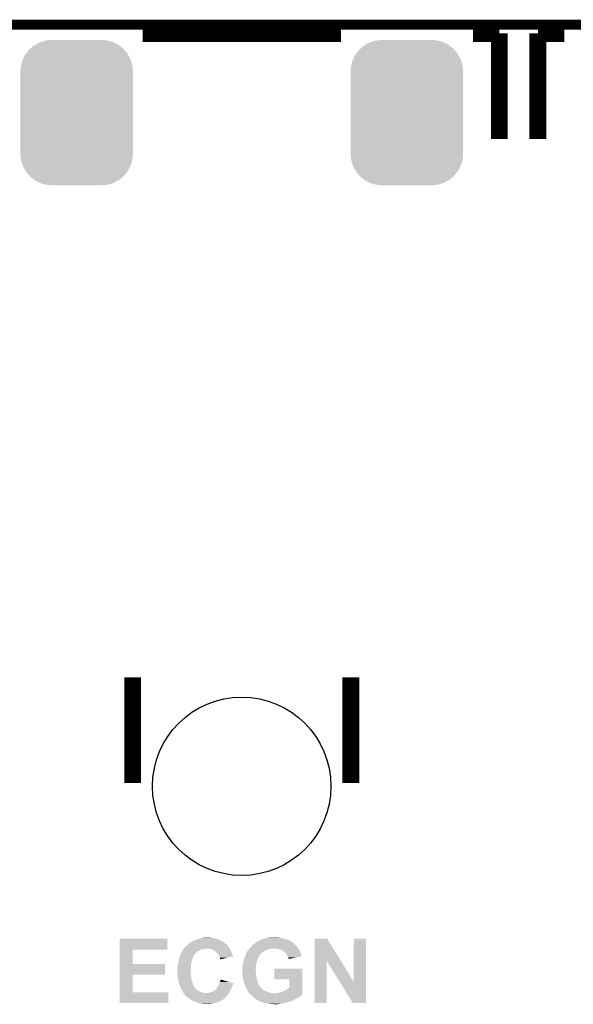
# Model space of a CAD drawing. Extents: x -1.3 to 24.2, y -3.9 to 56.
# Tile 44 of 45: x 8.1 to 16.4, y 41 to 56. Entities that reach past the tile are written whole.
import ezdxf

# ---------------------------------------------------------------- set-up
doc = ezdxf.new("R2010")
doc.units = 0
doc.layers.get('0').update_dxf_attribs({"linetype": 'CONTINUOUS'})
for name, color, linetype in [('LIFE_METRICS_CLICK_V101_GKO', 9, 'CONTINUOUS'), ('LIFE_METRICS_CLICK_V101_GTO', 11, 'CONTINUOUS'), ('LIFE_METRICS_CLICK_V101_GTS', 8, 'CONTINUOUS')]:
    doc.layers.add(name, color=color, linetype=linetype)

# ---------------------------------------------------------------- blocks, each defined once
blk = doc.blocks.new('CUSTOM_68')
for points in [[(-0.614876, 1.033924), (-0.566036, 1.061498), (0.619768, 1.033924), (0.560308, 1.061498)], [(-0.566036, 1.061498), (-0.522692, 1.075254), (0.560308, 1.061498), (0.530642, 1.075254)], [(-0.522692, 1.075254), (-0.472394, 1.091216), (0.530642, 1.075254), (0.461714, 1.091216)], [(-0.472394, 1.091216), (-0.411, 1.097418), (0.461714, 1.091216), (0.434932, 1.097418)], [(-0.411, 1.097418), (-0.37465, 1.10109), (0.434932, 1.097418), (0.37465, 1.10109)], [(-0.784354, 0.869778), (-0.760532, 0.90154), (0.781584, 0.869778), (0.76354, 0.90154)], [(-0.760532, 0.90154), (-0.725406, 0.948372), (0.76354, 0.90154), (0.722194, 0.948372)], [(-0.725406, 0.948372), (-0.694872, 0.975186), (0.722194, 0.948372), (0.698518, 0.975186)], [(-0.694872, 0.975186), (-0.651586, 1.013198), (0.698518, 0.975186), (0.647556, 1.013198)], [(-0.651586, 1.013198), (-0.614876, 1.033924), (0.647556, 1.013198), (0.619768, 1.033924)], [(-0.839564, 0.722558), (-0.825922, 0.780762), (0.842036, 0.722558), (0.823392, 0.780762)], [(-0.825922, 0.780762), (-0.809412, 0.816118), (0.823392, 0.780762), (0.812066, 0.816118)], [(-0.809412, 0.816118), (-0.784354, 0.869778), (0.812066, 0.816118), (0.781584, 0.869778)], [(-0.85217, 0.62484), (-0.84834, 0.685112), (0.85217, 0.62484), (0.84592, 0.685112)], [(-0.85217, -0.62484), (-0.85217, 0.62484), (0.85217, -0.62484), (0.85217, 0.62484)], [(-0.84834, 0.685112), (-0.839564, 0.722558), (0.84592, 0.685112), (0.842036, 0.722558)], [(-0.845918, -0.685112), (-0.85217, -0.62484), (0.84834, -0.685112), (0.85217, -0.62484)], [(-0.842036, -0.722558), (-0.845918, -0.685112), (0.839562, -0.722558), (0.84834, -0.685112)], [(-0.82339, -0.780762), (-0.842036, -0.722558), (0.825922, -0.780762), (0.839562, -0.722558)], [(-0.812066, -0.816118), (-0.82339, -0.780762), (0.80941, -0.816118), (0.825922, -0.780762)], [(-0.781582, -0.869778), (-0.812066, -0.816118), (0.784354, -0.869778), (0.80941, -0.816118)], [(-0.76354, -0.90154), (-0.781582, -0.869778), (0.76053, -0.90154), (0.784354, -0.869778)], [(-0.722192, -0.948372), (-0.76354, -0.90154), (0.725406, -0.948372), (0.76053, -0.90154)], [(-0.698518, -0.975186), (-0.722192, -0.948372), (0.69487, -0.975186), (0.725406, -0.948372)], [(-0.647554, -1.013198), (-0.698518, -0.975186), (0.651586, -1.013198), (0.69487, -0.975186)], [(-0.619768, -1.033924), (-0.647554, -1.013198), (0.614874, -1.033924), (0.651586, -1.013198)], [(-0.560306, -1.061498), (-0.619768, -1.033924), (0.566036, -1.061498), (0.614874, -1.033924)], [(-0.530642, -1.075254), (-0.560306, -1.061498), (0.52269, -1.075254), (0.566036, -1.061498)], [(-0.461712, -1.091216), (-0.530642, -1.075254), (0.472394, -1.091216), (0.52269, -1.075254)], [(-0.434932, -1.097418), (-0.461712, -1.091216), (0.410998, -1.097418), (0.472394, -1.091216)], [(-0.37465, -1.10109), (-0.434932, -1.097418), (0.37465, -1.10109), (0.410998, -1.097418)]]:
    blk.add_solid(points)
blk = doc.blocks.new('ROUND_69')
blk.add_circle((0, 0), 1.351)

msp = doc.modelspace()

# ---------------------------------------------------------------- linework, layer by layer
at = {"layer": 'LIFE_METRICS_CLICK_V101_GKO', "const_width": 0.1524}
msp.add_lwpolyline([(-1.27, 55.88), (24.13, 55.88)], dxfattribs=at)
at = {"layer": 'LIFE_METRICS_CLICK_V101_GTO', "const_width": 0.254}
for points in [[(9.92886, 55.74792), (12.93114, 55.74792)], [(14.93012, 55.74792), (15.3289, 55.74792)], [(15.3289, 54.14772), (15.3289, 55.74792)], [(15.9131, 55.74792), (16.31188, 55.74792)], [(15.9131, 54.14772), (15.9131, 55.74792)], [(9.779, 44.3992), (9.779, 45.9994)], [(13.081, 44.3992), (13.081, 45.9994)]]:
    msp.add_lwpolyline(points, dxfattribs=at)
at = {"layer": 'LIFE_METRICS_CLICK_V101_GTO'}
for points in [[(10.80262, 42.04462), (10.824632, 42.0497), (11.0109, 42.04462), (10.99058, 42.0497)], [(10.824632, 42.0497), (10.83564, 42.05224), (10.99058, 42.0497), (10.97026, 42.05224)], [(10.83564, 42.05224), (10.873742, 42.05732), (10.97026, 42.05224), (10.939778, 42.05732)], [(11.7856, 42.04208), (11.81608, 42.0497), (12.05865, 42.04208), (12.024358, 42.0497)], [(11.81608, 42.0497), (11.826242, 42.05224), (12.024358, 42.0497), (12.00404, 42.05224)], [(11.826242, 42.05224), (11.847832, 42.05478), (12.00404, 42.05224), (11.98372, 42.05478)], [(11.847832, 42.05478), (11.869422, 42.05732), (11.965942, 42.05478), (11.950698, 42.05732)], [(9.580898, 41.87444), (9.5809, 42.039518), (10.302218, 41.87444), (10.30224, 42.039518)], [(9.5809, 42.039518), (9.580902, 42.03954), (10.30224, 42.039518), (9.580902, 42.03954)], [(10.55139, 41.88968), (10.556242, 41.897302), (11.24763, 41.88968), (11.243056, 41.897302)], [(10.556242, 41.897302), (10.565382, 41.907458), (11.243056, 41.897302), (11.236962, 41.907458)], [(10.565382, 41.907458), (10.5791, 41.9227), (11.236962, 41.907458), (11.223898, 41.9227)], [(10.5791, 41.9227), (10.58164, 41.92524), (11.223898, 41.9227), (11.22172, 41.92524)], [(10.58164, 41.92524), (10.591796, 41.935396), (11.22172, 41.92524), (11.216642, 41.935396)], [(10.591796, 41.935396), (10.601962, 41.945562), (11.216642, 41.935396), (11.206478, 41.945562)], [(10.601962, 41.945562), (10.610416, 41.950634), (11.206478, 41.945562), (11.201406, 41.950634)], [(10.610416, 41.950634), (10.614622, 41.953158), (11.201406, 41.950634), (11.2014, 41.953158)], [(10.614622, 41.953158), (10.61466, 41.95318), (11.2014, 41.953158), (11.198866, 41.95318)], [(10.61466, 41.95318), (10.6299, 41.96588), (11.198866, 41.95318), (11.184348, 41.96588)], [(10.6299, 41.96588), (10.637012, 41.97096), (11.184348, 41.96588), (11.17854, 41.97096)], [(10.637012, 41.97096), (10.64768, 41.97858), (11.17854, 41.97096), (11.168742, 41.97858)], [(10.64768, 41.97858), (10.663938, 41.98874), (11.168742, 41.97858), (11.155678, 41.98874)], [(10.663938, 41.98874), (10.668, 41.991278), (11.155678, 41.98874), (11.15111, 41.991278)], [(10.668, 41.991278), (10.68629, 42.00144), (11.15111, 41.991278), (11.13282, 42.00144)], [(10.68629, 42.00144), (10.70915, 42.01414), (11.13282, 42.00144), (11.10742, 42.01414)], [(10.70915, 42.01414), (10.713722, 42.01668), (11.10742, 42.01414), (11.10107, 42.01668)], [(10.713722, 42.01668), (10.734674, 42.0243), (11.10107, 42.01668), (11.08202, 42.0243)], [(10.734674, 42.0243), (10.74166, 42.02684), (11.08202, 42.0243), (11.076306, 42.02684)], [(10.74166, 42.02684), (10.764518, 42.034458), (11.076306, 42.02684), (11.059162, 42.034458)], [(10.764518, 42.034458), (10.77214, 42.036998), (11.059162, 42.034458), (11.046466, 42.036998)], [(10.77214, 42.036998), (10.782304, 42.03954), (11.046466, 42.036998), (11.03376, 42.03954)], [(10.782304, 42.03954), (10.80262, 42.04462), (11.03376, 42.03954), (11.0109, 42.04462)], [(11.546842, 41.894762), (11.54938, 41.8973), (12.285132, 41.894762), (12.28344, 41.8973)], [(11.54938, 41.8973), (11.56462, 41.91254), (12.28344, 41.8973), (12.27074, 41.91254)], [(11.56462, 41.91254), (11.57986, 41.92778), (12.27074, 41.91254), (12.26058, 41.92778)], [(11.57986, 41.92778), (11.59002, 41.93794), (12.26058, 41.92778), (12.250422, 41.93794)], [(11.59002, 41.93794), (11.604836, 41.95064), (12.250422, 41.93794), (12.237722, 41.95064)], [(11.604836, 41.95064), (11.616686, 41.960798), (12.237722, 41.95064), (12.2301, 41.960798)], [(11.616686, 41.960798), (11.625576, 41.968418), (12.2301, 41.960798), (12.222482, 41.968418)], [(11.625576, 41.968418), (11.631506, 41.9735), (12.222482, 41.968418), (12.21486, 41.9735)], [(11.631506, 41.9735), (11.643356, 41.983658), (12.21486, 41.9735), (12.204702, 41.983658)], [(11.643356, 41.983658), (11.643362, 41.983662), (12.204702, 41.983658), (12.204696, 41.983662)], [(11.643362, 41.983662), (11.68654, 42.009058), (12.204696, 41.983662), (12.164062, 42.009058)], [(11.68654, 42.009058), (11.686544, 42.00906), (12.164062, 42.009058), (12.164058, 42.00906)], [(11.686544, 42.00906), (11.689086, 42.009066), (12.164058, 42.00906), (12.16404, 42.009066)], [(11.689086, 42.009066), (11.691624, 42.011602), (12.16404, 42.009066), (12.156432, 42.011602)], [(11.691624, 42.011602), (11.696702, 42.01414), (12.156432, 42.011602), (12.14882, 42.01414)], [(11.696702, 42.01414), (11.70432, 42.01668), (12.14882, 42.01414), (12.1412, 42.01668)], [(11.70432, 42.01668), (11.714482, 42.021762), (12.1412, 42.01668), (12.129768, 42.021762)], [(11.714482, 42.021762), (11.724642, 42.024302), (12.129768, 42.021762), (12.124054, 42.024302)], [(11.724642, 42.024302), (11.730986, 42.02684), (12.124054, 42.024302), (12.118342, 42.02684)], [(11.730986, 42.02684), (11.737338, 42.02938), (12.118342, 42.02684), (12.10869, 42.02938)], [(11.737338, 42.02938), (11.767822, 42.03954), (12.10869, 42.02938), (12.07008, 42.03954)], [(11.767822, 42.03954), (11.7856, 42.04208), (12.07008, 42.03954), (12.05865, 42.04208)], [(12.532374, 41.706722), (12.53238, 42.03953), (12.927994, 41.706722), (12.722864, 42.03953)], [(12.53238, 42.03953), (12.532382, 42.03954), (12.722864, 42.03953), (12.532382, 42.03954)], [(13.12672, 41.384298), (13.12674, 42.039518), (13.309584, 41.384298), (13.3096, 42.039518)], [(13.12674, 42.039518), (13.126742, 42.03954), (13.3096, 42.039518), (13.126742, 42.03954)], [(9.580892, 41.65854), (9.580898, 41.874418), (9.776482, 41.65854), (9.77646, 41.874418)], [(9.580898, 41.874418), (9.580898, 41.87444), (9.77646, 41.874418), (10.302218, 41.87444)], [(10.48512, 41.744898), (10.486812, 41.74998), (10.688318, 41.744898), (10.69086, 41.74998)], [(10.486812, 41.74998), (10.491894, 41.765222), (10.69086, 41.74998), (10.69594, 41.765222)], [(10.491894, 41.765222), (10.49528, 41.77538), (10.69594, 41.765222), (10.700002, 41.77538)], [(10.49528, 41.77538), (10.496256, 41.77792), (10.700002, 41.77538), (10.70102, 41.77792)], [(10.496256, 41.77792), (10.500164, 41.78808), (10.70102, 41.77792), (10.70864, 41.78808)], [(10.500164, 41.78808), (10.503092, 41.795696), (10.70864, 41.78808), (10.713718, 41.795696)], [(10.503092, 41.795696), (10.506024, 41.803316), (10.713718, 41.795696), (10.71626, 41.803316)], [(10.506024, 41.803316), (10.50798, 41.8084), (10.71626, 41.803316), (10.72134, 41.8084)], [(10.50798, 41.8084), (10.509038, 41.810942), (10.72134, 41.8084), (10.723882, 41.810942)], [(10.509038, 41.810942), (10.515386, 41.82618), (10.723882, 41.810942), (10.73658, 41.82618)], [(10.515386, 41.82618), (10.520678, 41.838878), (10.73658, 41.82618), (10.749278, 41.838878)], [(10.520678, 41.838878), (10.52068, 41.838882), (10.749278, 41.838878), (10.749284, 41.838882)], [(10.52068, 41.838882), (10.526604, 41.849038), (10.749284, 41.838882), (10.764518, 41.849038)], [(10.526604, 41.849038), (10.53846, 41.86936), (10.764518, 41.849038), (10.80516, 41.86936)], [(10.53846, 41.86936), (10.540076, 41.8719), (10.80516, 41.86936), (10.81024, 41.8719)], [(10.540076, 41.8719), (10.54654, 41.882058), (10.81024, 41.8719), (10.83818, 41.882058)], [(10.54654, 41.882058), (10.549774, 41.88714), (10.83818, 41.882058), (10.861038, 41.88714)], [(10.549774, 41.88714), (10.55139, 41.889678), (10.873736, 41.88714), (10.881358, 41.889678)], [(10.55139, 41.889678), (10.55139, 41.88968), (10.881358, 41.889678), (10.927078, 41.88968)], [(10.952478, 41.8846), (10.927078, 41.88968), (11.250678, 41.8846), (11.24763, 41.88968)], [(10.9601, 41.88206), (10.952478, 41.8846), (11.2522, 41.88206), (11.250678, 41.8846)], [(10.97534, 41.87698), (10.9601, 41.88206), (11.254936, 41.87698), (11.2522, 41.88206)], [(10.99566, 41.86936), (10.97534, 41.87698), (11.25904, 41.86936), (11.254936, 41.87698)], [(11.0109, 41.8592), (10.99566, 41.86936), (11.26451, 41.8592), (11.25904, 41.86936)], [(11.02106, 41.85158), (11.0109, 41.8592), (11.268614, 41.85158), (11.26451, 41.8592)], [(11.024868, 41.849042), (11.02106, 41.85158), (11.26998, 41.849042), (11.268614, 41.85158)], [(11.028674, 41.846504), (11.024868, 41.849042), (11.271068, 41.846504), (11.26998, 41.849042)], [(11.031214, 41.8465), (11.028674, 41.846504), (11.27107, 41.8465), (11.271068, 41.846504)], [(11.049002, 41.82872), (11.031214, 41.8465), (11.27869, 41.82872), (11.27107, 41.8465)], [(11.062338, 41.81348), (11.049002, 41.82872), (11.28522, 41.81348), (11.27869, 41.82872)], [(11.06678, 41.808402), (11.062338, 41.81348), (11.287122, 41.808402), (11.28522, 41.81348)], [(11.07948, 41.78808), (11.06678, 41.808402), (11.29473, 41.78808), (11.287122, 41.808402)], [(11.088194, 41.772834), (11.07948, 41.78808), (11.300436, 41.772834), (11.29473, 41.78808)], [(11.08964, 41.770302), (11.088194, 41.772834), (11.289596, 41.770302), (11.300436, 41.772834)], [(11.097258, 41.752522), (11.08964, 41.770302), (11.21349, 41.752522), (11.289596, 41.770302)], [(11.099798, 41.739824), (11.097258, 41.752522), (11.159138, 41.739824), (11.21349, 41.752522)], [(11.469792, 41.74744), (11.474026, 41.760142), (11.67892, 41.74744), (11.684, 41.760142)], [(11.474026, 41.760142), (11.478258, 41.772838), (11.684, 41.760142), (11.691618, 41.772838)], [(11.478258, 41.772838), (11.4808, 41.780458), (11.691618, 41.772838), (11.69733, 41.780458)], [(11.4808, 41.780458), (11.48193, 41.783), (11.69733, 41.780458), (11.699238, 41.783)], [(11.48193, 41.783), (11.486446, 41.793156), (11.699238, 41.783), (11.704318, 41.793156)], [(11.486446, 41.793156), (11.488708, 41.79824), (11.704318, 41.793156), (11.709398, 41.79824)], [(11.488708, 41.79824), (11.490964, 41.803316), (11.709398, 41.79824), (11.711938, 41.803316)], [(11.490964, 41.803316), (11.492094, 41.805854), (11.711938, 41.803316), (11.714474, 41.805854)], [(11.492094, 41.805854), (11.493222, 41.808392), (11.714474, 41.805854), (11.71448, 41.808392)], [(11.493222, 41.808392), (11.498874, 41.8211), (11.71448, 41.808392), (11.72972, 41.8211)], [(11.498874, 41.8211), (11.501134, 41.82618), (11.72972, 41.8211), (11.735646, 41.82618)], [(11.501134, 41.82618), (11.50366, 41.826202), (11.735646, 41.82618), (11.73567, 41.826202)], [(11.50366, 41.826202), (11.503666, 41.831266), (11.73567, 41.826202), (11.741578, 41.831266)], [(11.503666, 41.831266), (11.508736, 41.83634), (11.741578, 41.831266), (11.747498, 41.83634)], [(11.508736, 41.83634), (11.508742, 41.836346), (11.747498, 41.83634), (11.747506, 41.836346)], [(11.508742, 41.836346), (11.51128, 41.8465), (11.747506, 41.836346), (11.76274, 41.8465)], [(11.51128, 41.8465), (11.511282, 41.846504), (11.76274, 41.8465), (11.762746, 41.846504)], [(11.511282, 41.846504), (11.518902, 41.85666), (11.762746, 41.846504), (11.780518, 41.85666)], [(11.518902, 41.85666), (11.52652, 41.86428), (11.780518, 41.85666), (11.7983, 41.86428)], [(11.52652, 41.86428), (11.529062, 41.866822), (11.7983, 41.86428), (11.803384, 41.866822)], [(11.529062, 41.866822), (11.532106, 41.8719), (11.803384, 41.866822), (11.81354, 41.8719)], [(11.532106, 41.8719), (11.536678, 41.87952), (11.81354, 41.8719), (11.838302, 41.87952)], [(11.536678, 41.87952), (11.53837, 41.88206), (11.838302, 41.87952), (11.846558, 41.88206)], [(11.53837, 41.88206), (11.541758, 41.88714), (11.846558, 41.88206), (11.877038, 41.88714)], [(11.541758, 41.88714), (11.543452, 41.88968), (11.889738, 41.88714), (11.899898, 41.88968)], [(11.543452, 41.88968), (11.546842, 41.894762), (12.28852, 41.88968), (12.285132, 41.894762)], [(11.978642, 41.8846), (11.953238, 41.88968), (12.291906, 41.8846), (12.28852, 41.88968)], [(11.987116, 41.882058), (11.978642, 41.8846), (12.2936, 41.882058), (12.291906, 41.8846)], [(12.004042, 41.87698), (11.987116, 41.882058), (12.29614, 41.87698), (12.2936, 41.882058)], [(12.02436, 41.86936), (12.004042, 41.87698), (12.29995, 41.86936), (12.29614, 41.87698)], [(12.0396, 41.86174), (12.02436, 41.86936), (12.30376, 41.86174), (12.29995, 41.86936)], [(12.052296, 41.85666), (12.0396, 41.86174), (12.3063, 41.85666), (12.30376, 41.86174)], [(12.059914, 41.849046), (12.052296, 41.85666), (12.310108, 41.849046), (12.3063, 41.85666)], [(12.062454, 41.84904), (12.059914, 41.849046), (12.310112, 41.84904), (12.310108, 41.849046)], [(12.08278, 41.831262), (12.062454, 41.84904), (12.319, 41.831262), (12.310112, 41.84904)], [(12.091492, 41.821098), (12.08278, 41.831262), (12.324082, 41.821098), (12.319, 41.831262)], [(12.11326, 41.7957), (12.091492, 41.821098), (12.3317, 41.7957), (12.324082, 41.821098)], [(12.124692, 41.772836), (12.11326, 41.7957), (12.336758, 41.772836), (12.3317, 41.7957)], [(12.13104, 41.76014), (12.124692, 41.772836), (12.27154, 41.76014), (12.336758, 41.772836)], [(12.13612, 41.74744), (12.13104, 41.76014), (12.206302, 41.74744), (12.27154, 41.76014)], [(9.580888, 41.49344), (9.580892, 41.658518), (10.266658, 41.49344), (10.26668, 41.658518)], [(9.580892, 41.658518), (9.580892, 41.65854), (10.26668, 41.658518), (9.776482, 41.65854)], [(10.455274, 41.589962), (10.45718, 41.6052), (10.65784, 41.589962), (10.659108, 41.6052)], [(10.45718, 41.6052), (10.458872, 41.62044), (10.659108, 41.6052), (10.66038, 41.62044)], [(10.458872, 41.62044), (10.45972, 41.628058), (10.66038, 41.62044), (10.66114, 41.628058)], [(10.45972, 41.628058), (10.4648, 41.65346), (10.66114, 41.628058), (10.663682, 41.65346)], [(10.4648, 41.65346), (10.467762, 41.671238), (10.663682, 41.65346), (10.66546, 41.671238)], [(10.467762, 41.671238), (10.46988, 41.68394), (10.66546, 41.671238), (10.669692, 41.68394)], [(10.46988, 41.68394), (10.47242, 41.6941), (10.669692, 41.68394), (10.673078, 41.6941)], [(10.47242, 41.6941), (10.478134, 41.716962), (10.673078, 41.6941), (10.67816, 41.716962)], [(10.478134, 41.716962), (10.482578, 41.734738), (10.67816, 41.716962), (10.683238, 41.734738)], [(10.482578, 41.734738), (10.48512, 41.744898), (10.683238, 41.734738), (10.688318, 41.744898)], [(11.104874, 41.734746), (11.099798, 41.739824), (11.137402, 41.734746), (11.159138, 41.739824)], [(11.10488, 41.727148), (11.104874, 41.734746), (11.10488, 41.727148), (11.137402, 41.734746)], [(11.44016, 41.61028), (11.44161, 41.620438), (11.64336, 41.61028), (11.64336, 41.620438)], [(11.44016, 41.5925), (11.44016, 41.61028), (11.64336, 41.5925), (11.64336, 41.61028)], [(11.44161, 41.620438), (11.44524, 41.64584), (11.64336, 41.620438), (11.64844, 41.64584)], [(11.44524, 41.64584), (11.449722, 41.671238), (11.64844, 41.64584), (11.65098, 41.671238)], [(11.449722, 41.671238), (11.45286, 41.68902), (11.65098, 41.671238), (11.657646, 41.68902)], [(11.45286, 41.68902), (11.453564, 41.691558), (11.657646, 41.68902), (11.658598, 41.691558)], [(11.453564, 41.691558), (11.459208, 41.711878), (11.658598, 41.691558), (11.66368, 41.711878)], [(11.459208, 41.711878), (11.46556, 41.73474), (11.66368, 41.711878), (11.673476, 41.73474)], [(11.46556, 41.73474), (11.469792, 41.74744), (11.673476, 41.73474), (11.67892, 41.74744)], [(12.13866, 41.739824), (12.13612, 41.74744), (12.16718, 41.739824), (12.206302, 41.74744)], [(12.141194, 41.737286), (12.13866, 41.739824), (12.154144, 41.737286), (12.16718, 41.739824)], [(12.1412, 41.734766), (12.141194, 41.737286), (12.1412, 41.734766), (12.154144, 41.737286)], [(12.53236, 41.064202), (12.532374, 41.706722), (12.715218, 41.064202), (12.71524, 41.706722)], [(12.914074, 41.384298), (12.71524, 41.706722), (13.12672, 41.384298), (12.927994, 41.706722)], [(9.580882, 41.22928), (9.580888, 41.493418), (9.776482, 41.22928), (9.77646, 41.493418)], [(9.580888, 41.493418), (9.580888, 41.49344), (9.77646, 41.493418), (10.266658, 41.49344)], [(10.45464, 41.58488), (10.455274, 41.589962), (10.65784, 41.58488), (10.65784, 41.589962)], [(10.45464, 41.51376), (10.45464, 41.58488), (10.65784, 41.51376), (10.65784, 41.58488)], [(10.45464, 41.501062), (10.45464, 41.51376), (10.659428, 41.501062), (10.65784, 41.51376)], [(10.455658, 41.49344), (10.45464, 41.501062), (10.66038, 41.49344), (10.659428, 41.501062)], [(10.458028, 41.47566), (10.455658, 41.49344), (10.66292, 41.47566), (10.66038, 41.49344)], [(10.460738, 41.45534), (10.458028, 41.47566), (10.66546, 41.45534), (10.66292, 41.47566)], [(10.4648, 41.42486), (10.460738, 41.45534), (10.67084, 41.42486), (10.66546, 41.45534)], [(11.43762, 41.569642), (11.44016, 41.579802), (11.64128, 41.569642), (11.642204, 41.579802)], [(11.43762, 41.564562), (11.43762, 41.569642), (11.64082, 41.564562), (11.64128, 41.569642)], [(11.43762, 41.5544), (11.43762, 41.564562), (11.64082, 41.5544), (11.64082, 41.564562)], [(11.438002, 41.546778), (11.43762, 41.5544), (11.64082, 41.546778), (11.64082, 41.5544)], [(11.43851, 41.536618), (11.438002, 41.546778), (11.64336, 41.536618), (11.64082, 41.546778)], [(11.4394, 41.518838), (11.43851, 41.536618), (11.64336, 41.518838), (11.64336, 41.536618)], [(11.44016, 41.5036), (11.4394, 41.518838), (11.6459, 41.5036), (11.64336, 41.518838)], [(11.44016, 41.579802), (11.44016, 41.5925), (11.642204, 41.579802), (11.64336, 41.5925)], [(11.442032, 41.48582), (11.44016, 41.5036), (11.64844, 41.48582), (11.6459, 41.5036)], [(11.444172, 41.4655), (11.442032, 41.48582), (11.65098, 41.4655), (11.64844, 41.48582)], [(11.44524, 41.455342), (11.444172, 41.4655), (11.652774, 41.455342), (11.65098, 41.4655)], [(11.45301, 41.42232), (11.44524, 41.455342), (11.658602, 41.42232), (11.652774, 41.455342)], [(11.9253, 41.422342), (11.92532, 41.587398), (12.349476, 41.422342), (12.34948, 41.587398)], [(11.92532, 41.587398), (11.925322, 41.58742), (12.34948, 41.587398), (11.925322, 41.58742)], [(10.467524, 41.412158), (10.4648, 41.42486), (10.67308, 41.412158), (10.67084, 41.42486)], [(10.47242, 41.389302), (10.467524, 41.412158), (10.679804, 41.389302), (10.67308, 41.412158)], [(10.479194, 41.368982), (10.47242, 41.389302), (10.68578, 41.368982), (10.679804, 41.389302)], [(10.48258, 41.35882), (10.479194, 41.368982), (10.688038, 41.35882), (10.68578, 41.368982)], [(10.486488, 41.346118), (10.48258, 41.35882), (10.69086, 41.346118), (10.688038, 41.35882)], [(10.492738, 41.325802), (10.486488, 41.346118), (10.70102, 41.325802), (10.69086, 41.346118)], [(10.50163, 41.308022), (10.492738, 41.325802), (10.71118, 41.308022), (10.70102, 41.325802)], [(10.50544, 41.3004), (10.50163, 41.308022), (10.717532, 41.3004), (10.71118, 41.308022)], [(10.508488, 41.292782), (10.50544, 41.3004), (10.723878, 41.292782), (10.717532, 41.3004)], [(11.053354, 41.29278), (11.05916, 41.30294), (11.27506, 41.29278), (11.28014, 41.30294)], [(11.05916, 41.30294), (11.062546, 41.30802), (11.28014, 41.30294), (11.28268, 41.30802)], [(11.062546, 41.30802), (11.072706, 41.323262), (11.28268, 41.30802), (11.28776, 41.323262)], [(11.072706, 41.323262), (11.0744, 41.325802), (11.28776, 41.323262), (11.288776, 41.325802)], [(11.0744, 41.325802), (11.085828, 41.34866), (11.288776, 41.325802), (11.29792, 41.34866)], [(11.085828, 41.34866), (11.0871, 41.3512), (11.29792, 41.34866), (11.298766, 41.3512)], [(11.0871, 41.3512), (11.089052, 41.356278), (11.298766, 41.3512), (11.30046, 41.356278)], [(11.089052, 41.356278), (11.091006, 41.361356), (11.30046, 41.356278), (11.302998, 41.361356)], [(11.091006, 41.361356), (11.091978, 41.363884), (11.302998, 41.361356), (11.303, 41.363884)], [(11.091978, 41.363884), (11.0998, 41.38422), (11.303, 41.363884), (11.235822, 41.38422)], [(11.0998, 41.38422), (11.109982, 41.422314), (11.235822, 41.38422), (11.109982, 41.422314)], [(11.4554, 41.41216), (11.45301, 41.42232), (11.662188, 41.41216), (11.658602, 41.42232)], [(11.46048, 41.389298), (11.4554, 41.41216), (11.670256, 41.389298), (11.662188, 41.41216)], [(11.463384, 41.37914), (11.46048, 41.389298), (11.67384, 41.37914), (11.670256, 41.389298)], [(11.46556, 41.37152), (11.463384, 41.37914), (11.676698, 41.37152), (11.67384, 41.37914)], [(11.469794, 41.35882), (11.46556, 41.37152), (11.68146, 41.35882), (11.676698, 41.37152)], [(11.47064, 41.35628), (11.469794, 41.35882), (11.682732, 41.35628), (11.68146, 41.35882)], [(11.475718, 41.338502), (11.47064, 41.35628), (11.69162, 41.338502), (11.682732, 41.35628)], [(11.475718, 41.3385), (11.475718, 41.338502), (11.691622, 41.3385), (11.69162, 41.338502)], [(11.4808, 41.3258), (11.475718, 41.3385), (11.69956, 41.3258), (11.691622, 41.3385)], [(11.48461, 41.318182), (11.4808, 41.3258), (11.70432, 41.318182), (11.69956, 41.3258)], [(11.48588, 41.31564), (11.48461, 41.318182), (11.706138, 41.31564), (11.70432, 41.318182)], [(11.49096, 41.300402), (11.48588, 41.31564), (11.717024, 41.300402), (11.706138, 41.31564)], [(11.490962, 41.300398), (11.49096, 41.300402), (11.717026, 41.300398), (11.717024, 41.300402)], [(11.492234, 41.297854), (11.490962, 41.300398), (11.722102, 41.297854), (11.717026, 41.300398)], [(12.151338, 41.42232), (11.9253, 41.422342), (12.349476, 41.42232), (12.349476, 41.422342)], [(12.15136, 41.29787), (12.151338, 41.42232), (12.349474, 41.29787), (12.349476, 41.42232)], [(13.111476, 41.06419), (12.914074, 41.384298), (13.309578, 41.06419), (13.309584, 41.384298)], [(9.58088, 41.064202), (9.580882, 41.229258), (10.319998, 41.064202), (10.32002, 41.229258)], [(9.580882, 41.229258), (9.580882, 41.22928), (10.32002, 41.229258), (9.776482, 41.22928)], [(10.509506, 41.290236), (10.508488, 41.292782), (10.726422, 41.290236), (10.723878, 41.292782)], [(10.511536, 41.28516), (10.509506, 41.290236), (10.728964, 41.28516), (10.726422, 41.290236)], [(10.513568, 41.28008), (10.511536, 41.28516), (10.73658, 41.28008), (10.728964, 41.28516)], [(10.5156, 41.275), (10.513568, 41.28008), (10.74293, 41.275), (10.73658, 41.28008)], [(10.518776, 41.26992), (10.5156, 41.275), (10.74928, 41.26992), (10.74293, 41.275)], [(10.5283, 41.25468), (10.518776, 41.26992), (10.7696, 41.25468), (10.74928, 41.26992)], [(10.5283, 41.254678), (10.5283, 41.25468), (10.769604, 41.254678), (10.7696, 41.25468)], [(10.535922, 41.23944), (10.5283, 41.254678), (10.79246, 41.23944), (10.769604, 41.254678)], [(10.53846, 41.234362), (10.535922, 41.23944), (10.807694, 41.234362), (10.79246, 41.23944)], [(10.541848, 41.22928), (10.53846, 41.234362), (10.82294, 41.22928), (10.807694, 41.234362)], [(10.548622, 41.21912), (10.541848, 41.22928), (10.855962, 41.21912), (10.82294, 41.22928)], [(10.550314, 41.21658), (10.548622, 41.21912), (10.876282, 41.21658), (10.855962, 41.21912)], [(10.55878, 41.20388), (10.550314, 41.21658), (11.2268, 41.20388), (11.235266, 41.21658)], [(10.564496, 41.19626), (10.55878, 41.20388), (11.22172, 41.19626), (11.2268, 41.20388)], [(10.5664, 41.19372), (10.564496, 41.19626), (11.219688, 41.19372), (11.22172, 41.19626)], [(10.57148, 41.1861), (10.5664, 41.19372), (11.213592, 41.1861), (11.219688, 41.19372)], [(10.59942, 41.15816), (10.57148, 41.1861), (11.19124, 41.15816), (11.213592, 41.1861)], [(10.601958, 41.155622), (10.59942, 41.15816), (11.188702, 41.155622), (11.19124, 41.15816)], [(10.623732, 41.14038), (10.601958, 41.155622), (11.17346, 41.14038), (11.188702, 41.155622)], [(10.906762, 41.21658), (10.922, 41.21912), (11.235266, 41.21658), (11.23696, 41.21912)], [(10.922, 41.21912), (10.942322, 41.221662), (11.23696, 41.21912), (11.238654, 41.221662)], [(10.942322, 41.221662), (10.9601, 41.22928), (11.238654, 41.221662), (11.243732, 41.22928)], [(10.9601, 41.22928), (10.975338, 41.23436), (11.243732, 41.22928), (11.24712, 41.23436)], [(10.975338, 41.23436), (10.982958, 41.2369), (11.24712, 41.23436), (11.248474, 41.2369)], [(10.982958, 41.2369), (11.00582, 41.247062), (11.248474, 41.2369), (11.253894, 41.247062)], [(11.00582, 41.247062), (11.02868, 41.264842), (11.253894, 41.247062), (11.263376, 41.264842)], [(11.02868, 41.264842), (11.036296, 41.272458), (11.263376, 41.264842), (11.26744, 41.272458)], [(11.036296, 41.272458), (11.049002, 41.285162), (11.26744, 41.272458), (11.272202, 41.285162)], [(11.049002, 41.285162), (11.053354, 41.29278), (11.272202, 41.285162), (11.27506, 41.29278)], [(11.4935, 41.29532), (11.492234, 41.297854), (11.723372, 41.29532), (11.722102, 41.297854)], [(11.494996, 41.29278), (11.4935, 41.29532), (11.724642, 41.29278), (11.723372, 41.29532)], [(11.497984, 41.287698), (11.494996, 41.29278), (11.729724, 41.287698), (11.724642, 41.29278)], [(11.500974, 41.282616), (11.497984, 41.287698), (11.73988, 41.282616), (11.729724, 41.287698)], [(11.506948, 41.272458), (11.500974, 41.282616), (11.747504, 41.272458), (11.73988, 41.282616)], [(11.509936, 41.267378), (11.506948, 41.272458), (11.7602, 41.267378), (11.747504, 41.272458)], [(11.515912, 41.257218), (11.509936, 41.267378), (11.772902, 41.257218), (11.7602, 41.267378)], [(11.5189, 41.252138), (11.515912, 41.257218), (11.78137, 41.252138), (11.772902, 41.257218)], [(11.520714, 41.2496), (11.5189, 41.252138), (11.7856, 41.2496), (11.78137, 41.252138)], [(11.526158, 41.24198), (11.520714, 41.2496), (11.800842, 41.24198), (11.7856, 41.2496)], [(11.53523, 41.22928), (11.526158, 41.24198), (11.836398, 41.22928), (11.800842, 41.24198)], [(11.540672, 41.22166), (11.53523, 41.22928), (11.854184, 41.22166), (11.836398, 41.22928)], [(11.542486, 41.21912), (11.540672, 41.22166), (11.8745, 41.21912), (11.854184, 41.22166)], [(11.5443, 41.21658), (11.542486, 41.21912), (11.897362, 41.21658), (11.8745, 41.21912)], [(11.54645, 41.21404), (11.5443, 41.21658), (11.920222, 41.21404), (11.897362, 41.21658)], [(11.5615, 41.196254), (11.54645, 41.21404), (12.349474, 41.196254), (12.349474, 41.21404)], [(11.563646, 41.193718), (11.5615, 41.196254), (12.346936, 41.193718), (12.349474, 41.196254)], [(11.565798, 41.191174), (11.563646, 41.193718), (12.341858, 41.191174), (12.346936, 41.193718)], [(11.570092, 41.1861), (11.565798, 41.191174), (12.339316, 41.1861), (12.341858, 41.191174)], [(11.572238, 41.183562), (11.570092, 41.1861), (12.335508, 41.183562), (12.339316, 41.1861)], [(11.580624, 41.17594), (11.572238, 41.183562), (12.32408, 41.17594), (12.335508, 41.183562)], [(11.59739, 41.160698), (11.580624, 41.17594), (12.303758, 41.160698), (12.32408, 41.17594)], [(11.60018, 41.15816), (11.59739, 41.160698), (12.299526, 41.15816), (12.303758, 41.160698)], [(11.612878, 41.145462), (11.60018, 41.15816), (12.278362, 41.145462), (12.299526, 41.15816)], [(11.930382, 41.21404), (11.943082, 41.21658), (12.349474, 41.21404), (12.349474, 41.21658)], [(11.95832, 41.21658), (11.97864, 41.21912), (12.349474, 41.21658), (12.349474, 41.21912)], [(11.97864, 41.21912), (11.99896, 41.2242), (12.349474, 41.21912), (12.349474, 41.2242)], [(11.99896, 41.2242), (12.02182, 41.229282), (12.349474, 41.2242), (12.349474, 41.229282)], [(12.02182, 41.229282), (12.044682, 41.236904), (12.349474, 41.229282), (12.349474, 41.236904)], [(12.044682, 41.236904), (12.047224, 41.23944), (12.349474, 41.236904), (12.349474, 41.23944)], [(12.047224, 41.23944), (12.05484, 41.24198), (12.349474, 41.23944), (12.349474, 41.24198)], [(12.05484, 41.24198), (12.067542, 41.24706), (12.349474, 41.24198), (12.349474, 41.24706)], [(12.067542, 41.24706), (12.080242, 41.25468), (12.349474, 41.24706), (12.349474, 41.25468)], [(12.080242, 41.25468), (12.098022, 41.2623), (12.349474, 41.25468), (12.349474, 41.2623)], [(12.098022, 41.2623), (12.115802, 41.27246), (12.349474, 41.2623), (12.349474, 41.27246)], [(12.115802, 41.27246), (12.15136, 41.29787), (12.349474, 41.27246), (12.349474, 41.29787)], [(10.319998, 41.06418), (9.58088, 41.064202), (10.319998, 41.06418), (10.319998, 41.064202)], [(10.62736, 41.13784), (10.623732, 41.14038), (11.170496, 41.13784), (11.17346, 41.14038)], [(10.64324, 41.125138), (10.62736, 41.13784), (11.155676, 41.125138), (11.170496, 41.13784)], [(10.646416, 41.122598), (10.64324, 41.125138), (11.1506, 41.122598), (11.155676, 41.125138)], [(10.65276, 41.117522), (10.646416, 41.122598), (11.145522, 41.117522), (11.1506, 41.122598)], [(10.652766, 41.11752), (10.65276, 41.117522), (11.14552, 41.11752), (11.145522, 41.117522)], [(10.66394, 41.11244), (10.652766, 41.11752), (11.137898, 41.11244), (11.14552, 41.11752)], [(10.675116, 41.10736), (10.66394, 41.11244), (11.12774, 41.10736), (11.137898, 41.11244)], [(10.68629, 41.10228), (10.675116, 41.10736), (11.11504, 41.10228), (11.12774, 41.10736)], [(10.70864, 41.09212), (10.68629, 41.10228), (11.09472, 41.09212), (11.11504, 41.10228)], [(10.7188, 41.08704), (10.70864, 41.09212), (11.08456, 41.08704), (11.09472, 41.09212)], [(10.73404, 41.07942), (10.7188, 41.08704), (11.06678, 41.07942), (11.08456, 41.08704)], [(10.759442, 41.0718), (10.73404, 41.07942), (11.046458, 41.0718), (11.06678, 41.07942)], [(10.776376, 41.06672), (10.759442, 41.0718), (11.02614, 41.06672), (11.046458, 41.0718)], [(10.784842, 41.06418), (10.776376, 41.06672), (11.014714, 41.06418), (11.02614, 41.06672)], [(10.79628, 41.061638), (10.784842, 41.06418), (11.00328, 41.061638), (11.014714, 41.06418)], [(10.8077, 41.0591), (10.79628, 41.061638), (10.995662, 41.0591), (11.00328, 41.061638)], [(10.82802, 41.05402), (10.8077, 41.0591), (10.980418, 41.05402), (10.995662, 41.0591)], [(10.84834, 41.05148), (10.82802, 41.05402), (10.95248, 41.05148), (10.980418, 41.05402)], [(10.878818, 41.04894), (10.863578, 41.05148), (10.927082, 41.04894), (10.95248, 41.05148)], [(11.612882, 41.14546), (11.612878, 41.145462), (12.27836, 41.14546), (12.278362, 41.145462)], [(11.625578, 41.137842), (11.612882, 41.14546), (12.2653, 41.137842), (12.27836, 41.14546)], [(11.63574, 41.127682), (11.625578, 41.137842), (12.247882, 41.127682), (12.2653, 41.137842)], [(11.635744, 41.12768), (11.63574, 41.127682), (12.24788, 41.12768), (12.247882, 41.127682)], [(11.645898, 41.1226), (11.635744, 41.12768), (12.238988, 41.1226), (12.24788, 41.12768)], [(11.661134, 41.112444), (11.645898, 41.1226), (12.221214, 41.112444), (12.238988, 41.1226)], [(11.663658, 41.11244), (11.661134, 41.112444), (12.221208, 41.11244), (12.221214, 41.112444)], [(11.66368, 41.109914), (11.663658, 41.11244), (12.216786, 41.109914), (12.221208, 41.11244)], [(11.669424, 41.10736), (11.66368, 41.109914), (12.212318, 41.10736), (12.216786, 41.109914)], [(11.703692, 41.09212), (11.669424, 41.10736), (12.16914, 41.09212), (12.212318, 41.10736)], [(11.709402, 41.08958), (11.703692, 41.09212), (12.16406, 41.08958), (12.16914, 41.09212)], [(11.717028, 41.087038), (11.709402, 41.08958), (12.158978, 41.087038), (12.16406, 41.08958)], [(11.732268, 41.081958), (11.717028, 41.087038), (12.138658, 41.081958), (12.158978, 41.087038)], [(11.747502, 41.07688), (11.732268, 41.081958), (12.125958, 41.07688), (12.138658, 41.081958)], [(11.75512, 41.07434), (11.747502, 41.07688), (12.110728, 41.07434), (12.125958, 41.07688)], [(11.755128, 41.074338), (11.75512, 41.07434), (12.110718, 41.074338), (12.110728, 41.07434)], [(11.773408, 41.06926), (11.755128, 41.074338), (12.095478, 41.06926), (12.110718, 41.074338)], [(11.80084, 41.06164), (11.773408, 41.06926), (12.05992, 41.06164), (12.095478, 41.06926)], [(11.841482, 41.05402), (11.80084, 41.06164), (12.01928, 41.05402), (12.05992, 41.06164)], [(11.8618, 41.05148), (11.841482, 41.05402), (11.99896, 41.05148), (12.01928, 41.05402)], [(11.877038, 41.04894), (11.8618, 41.05148), (11.97864, 41.04894), (11.99896, 41.05148)], [(11.917678, 41.0464), (11.907518, 41.04894), (11.932922, 41.0464), (11.97864, 41.04894)], [(12.715218, 41.06418), (12.53236, 41.064202), (12.715218, 41.06418), (12.715218, 41.064202)], [(13.309578, 41.06418), (13.111476, 41.06419), (13.309578, 41.06418), (13.309578, 41.06419)]]:
    msp.add_solid(points, dxfattribs=at)

# ---------------------------------------------------------------- block references
at = {"layer": 'LIFE_METRICS_CLICK_V101_GTS'}
for name, p in [('CUSTOM_68', (8.93064, 54.54904)), ('CUSTOM_68', (13.92936, 54.54904)), ('ROUND_69', (11.43, 44.3484))]:
    msp.add_blockref(name, p, dxfattribs=at)

doc.saveas('drawing.dxf')
